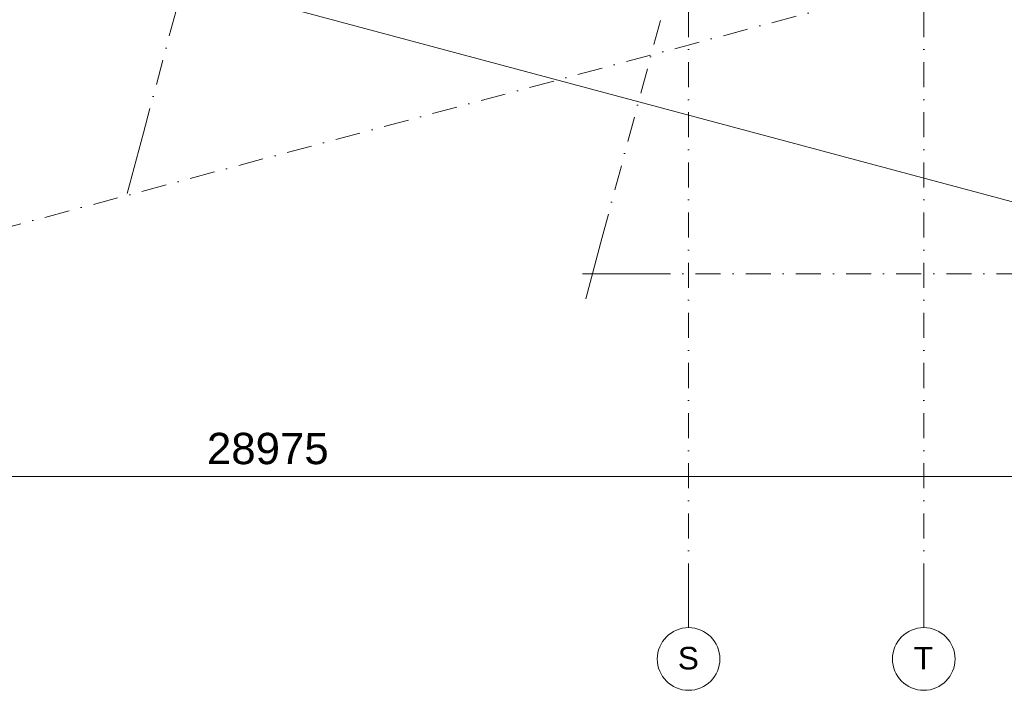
# Model space of a CAD drawing. Header units: millimetres. Extents: x -2530 to 151695, y -8763 to 71774.
# Tile 160 of 256: x 87832 to 103535, y -2857 to 7845. Entities that reach past the tile are written whole.
import ezdxf

# ---------------------------------------------------------------- set-up
doc = ezdxf.new("R2010")
doc.units = ezdxf.units.MM
doc.linetypes.add('RR_Level', pattern=[800, 400, -200, 0, -200])
for name, color, linetype, lineweight in [('A-____-____-DIMS', 211, 'Continuous', 9), ('A-____-____-DIMS-200', 211, 'Continuous', 9), ('A-DETL-____-OTLN', 90, 'Continuous', 13), ('S-GRID-____-IDEN', 1, 'Continuous', 13), ('S-GRID-____-OTLN', 1, 'Continuous', 9)]:
    doc.layers.add(name, color=color, linetype=linetype, lineweight=lineweight)
doc.styles.add('Arial', font='arial.ttf', dxfattribs={"height": 360})
doc.styles.add('Arial_3', font='arial.ttf', dxfattribs={"height": 500})
doc.dimstyles.new('2_5mm_totaalmaatvoering', dxfattribs={"dimscale": 304.8, "dimtxt": 1.673654, "dimasz": 1.83727, "dimexe": 1.312336, "dimexo": 0.0625, "dimgap": 0.164042, "dimtad": 1, "dimdec": 0, "dimlfac": 304.8, "dimzin": 0, "dimdsep": 46, "dimtxsty": 'Arial_3', "dimblk1": 'DOTSMALL', "dimblk2": 'DOTSMALL', "dimsah": 1, "dimcen": 0.09, "dimdle": 1.64042, "dimazin": 0, "dimtfac": 1, "dimtdec": 4, "dimtix": 1, "dimtmove": 0, "dimatfit": 3, "dimfxl": 0.004306, "dimfxlon": 1, "dimtvp": 1, "dimtfill": 1, "dimtolj": 1, "dimtzin": 0, "dimlwd": 13, "dimlwe": 13, "dimarcsym": 2})

# ---------------------------------------------------------------- blocks, each defined once
blk = doc.blocks.new('Grid - r_2_5mm-300571-plot_V2 Copy 1')
at = {"layer": 'S-GRID-____-IDEN'}
blk.add_circle((0, 0), 2.5, dxfattribs=at)
blk = doc.blocks.new('DIMBLOCK11-plot_V2 Copy 1')
at = {"layer": 'A-____-____-DIMS-200', "lineweight": 25}
h = blk.add_hatch(color=256, dxfattribs=at)
edge = h.paths.add_edge_path()
edge.add_arc((77291, 553), 70, 0, 360)
h = blk.add_hatch(color=256, dxfattribs=at)
edge = h.paths.add_edge_path()
edge.add_arc((106267, 553), 70, 0, 360)
at = {"layer": 'A-____-____-DIMS-200', "lineweight": 13}
for p, q in [((77291, 953), (77291, 153)), ((77291, 553), (77291, 953)), ((106267, 953), (106267, 153)), ((106267, 553), (106267, 953)), ((77291, 553), (106267, 553))]:
    blk.add_line(p, q, dxfattribs=at)
at = {"layer": 'A-____-____-DIMS-200', "lineweight": 25}
for centre in [(77291, 553), (106267, 553)]:
    blk.add_circle(centre, 70, dxfattribs=at)
at = {"layer": 'A-____-____-DIMS-200', "color": 0, "lineweight": 13, "insert": (90818, 1252), "char_height": 500, "width": 2307.36, "attachment_point": 1, "line_spacing_factor": 0.941778, "style": 'Arial_3', "bg_fill": 3, "box_fill_scale": 1.25, "bg_fill_color": 256, "bg_fill_true_color": 13158600, "bg_fill_transparency": 0}
blk.add_mtext('28975', dxfattribs=at)
blk = doc.blocks.new('_DotSmall')
at = {"color": 0, "linetype": 'ByBlock', "const_width": 0.5}
blk.add_lwpolyline([(-0.0625, 0, 1), (0.0625, 0, 1)], format="xyb", close=True, dxfattribs=at)

msp = doc.modelspace()

# ---------------------------------------------------------------- linework, layer by layer
at = {"layer": 'A-DETL-____-OTLN', "lineweight": 9}
msp.add_line((77364.1224, 11986.7966), (109086.5543, 3486.7966), dxfattribs=at)
at = {"layer": 'S-GRID-____-OTLN', "linetype": 'RR_Level'}
for p, q in [((98500, 48773.1142), (98500, -857.0614)), ((102250, 48773.1142), (102250, -857.0614)), ((89804.102, 6039.815), (99904.3091, 43734.3009)), ((97117.3921, 4355.561), (107217.5991, 42050.0469)), ((78187.3515, 1998.3289), (144032.124, 19641.3825)), ((97810.2485, 3786.7966), (143998.0499, 3786.7966))]:
    msp.add_line(p, q, dxfattribs=at)
at = {"layer": 'S-GRID-____-OTLN'}
for p, q in [((89545.283, 5073.8892), (89804.102, 6039.815)), ((96858.573, 3389.6352), (97117.3921, 4355.561)), ((96810.2485, 3786.7966), (97810.2485, 3786.7966)), ((98500, -857.0614), (98500, -1857.0614)), ((102250, -857.0614), (102250, -1857.0614))]:
    msp.add_line(p, q, dxfattribs=at)

# ---------------------------------------------------------------- block references
at = {"layer": 'S-GRID-____-IDEN', "xscale": 199.9999999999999, "yscale": 199.9999999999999, "zscale": 199.9999999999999, "rotation": 180}
for p in [(98500, -2357.0614), (102250, -2357.0614)]:
    msp.add_blockref('Grid - r_2_5mm-300571-plot_V2 Copy 1', p, dxfattribs=at)

# ---------------------------------------------------------------- texts
at = {"layer": 'S-GRID-____-IDEN', "lineweight": 9, "char_height": 360, "attachment_point": 1, "style": 'Arial'}
for s, insert, width in [('S', (98328.2441, -2163.694), 400.84375), ('T', (102091.2441, -2163.694), 368.77625)]:
    msp.add_mtext(s, dxfattribs=dict(at, insert=insert, width=width))

# ---------------------------------------------------------------- next in the draw order: dimensions: what is measured, and where the dimension line sits
at = {"layer": 'A-____-____-DIMS', "lineweight": 13}
dim = msp.add_linear_dim(base=(106266.9147, 553.2282), p1=(77291.485, 953.2282), p2=(106266.9147, 953.2282), dimstyle='2_5mm_totaalmaatvoering', override={"dimpost": '<>', "dimfxl": 28975.429682}, dxfattribs=at)
dim.commit()
dim.dimension.update_dxf_attribs({"geometry": 'DIMBLOCK11-plot_V2 Copy 1', "text_midpoint": (91779.1998, 858.6852)})

doc.saveas('drawing.dxf')
